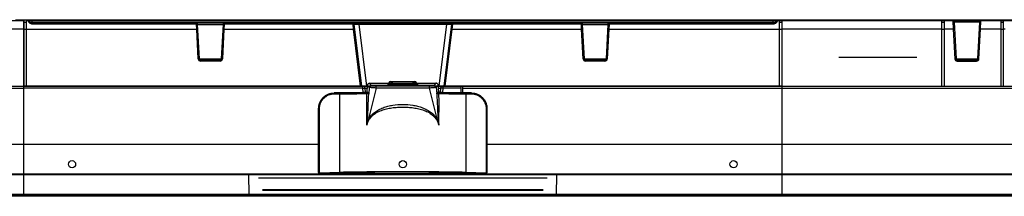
# Model space of a CAD drawing. Header units: millimetres. Extents: x -6054 to 364, y -1866 to 3094.
# Tile 49 of 256: x -4052 to -3643, y -636 to -563. Entities that reach past the tile are written whole.
import ezdxf

# ---------------------------------------------------------------- set-up
doc = ezdxf.new("R2010")
doc.units = ezdxf.units.MM
doc.header["$LTSCALE"] = 65.395
doc.layers.get('0').update_dxf_attribs({"linetype": 'CONTINUOUS'})

msp = doc.modelspace()

# ---------------------------------------------------------------- linework, layer by layer
at = {"linetype": 'Continuous'}
for p, q in [((-4050.67, -563.15), (-4136.32, -563.15)), ((-4054.17, -562.75), (-4050.67, -562.75)), ((-4050.67, -562.75), (-3884.17, -562.75)), ((-4050.67, -563.15), (-4050.67, -590.25)), ((-4050.67, -563.15), (-4050.67, -590.25)), ((-4050.67, -563.65), (-4049.67, -563.65)), ((-4050.67, -563.65), (-4049.67, -563.65)), ((-4049.67, -563.15), (-4049.67, -563.65)), ((-4049.67, -563.15), (-4049.67, -590.25)), ((-3736.67, -563.15), (-4049.67, -563.15)), ((-3736.67, -563.15), (-4049.67, -563.15)), ((-4048.04, -563.65), (-3738.31, -563.65)), ((-4047.17, -564.49), (-4047.17, -563.15)), ((-3739.17, -564.15), (-4047.17, -564.15)), ((-3978.94, -564.49), (-4047.17, -564.49)), ((-3978.94, -564.49), (-3978.95, -564.15)), ((-3978.84, -566.66), (-3978.94, -564.49)), ((-3977.7, -578.98), (-3978.45, -564.63)), ((-3978.45, -564.63), (-3967.9, -564.63)), ((-3967.9, -564.63), (-3968.65, -578.98)), ((-3967.41, -564.49), (-3967.51, -566.66)), ((-3967.4, -564.15), (-3967.41, -564.49)), ((-3913.84, -564.49), (-3967.41, -564.49)), ((-3913.84, -564.49), (-3913.86, -564.15)), ((-3913.61, -566.66), (-3913.84, -564.49)), ((-3910.21, -590.25), (-3913.36, -564.59)), ((-3911.38, -564.15), (-3911.38, -564.59)), ((-3911.38, -564.59), (-3908.23, -590.25)), ((-3911.38, -564.59), (-3874.97, -564.59)), ((-3884.17, -562.65), (-3884.17, -563.15)), ((-3884.17, -562.65), (-3879.17, -562.65)), ((-3881.67, -562.65), (-3881.67, -563.15)), ((-3879.17, -562.65), (-3879.17, -563.15)), ((-3879.17, -562.75), (-3735.67, -562.75)), ((-3874.97, -564.59), (-3878.12, -590.25)), ((-3872.98, -564.59), (-3876.13, -590.25)), ((-3874.97, -564.15), (-3874.97, -564.59)), ((-3872.51, -564.49), (-3872.74, -566.66)), ((-3872.49, -564.15), (-3872.51, -564.49)), ((-3818.94, -564.49), (-3872.51, -564.49)), ((-3818.94, -564.49), (-3818.95, -564.15)), ((-3818.84, -566.66), (-3818.94, -564.49)), ((-3818.45, -564.63), (-3807.9, -564.63)), ((-3817.7, -578.98), (-3818.45, -564.63)), ((-3807.9, -564.63), (-3808.65, -578.98)), ((-3807.41, -564.49), (-3807.51, -566.66)), ((-3807.4, -564.15), (-3807.41, -564.49)), ((-3739.17, -564.49), (-3807.41, -564.49)), ((-3739.17, -564.49), (-3739.17, -563.15)), ((-3736.67, -563.15), (-3736.67, -590.25)), ((-3736.67, -563.15), (-3736.67, -590.25)), ((-3736.67, -563.65), (-3735.67, -563.65)), ((-3736.67, -563.65), (-3735.67, -563.65)), ((-3239.75, -563.15), (-3736.65, -563.15)), ((-3735.67, -562.75), (-3732.17, -562.75)), ((-3735.67, -563.15), (-3735.67, -590.25)), ((-3735.67, -563.15), (-3735.67, -590.25)), ((-3732.17, -562.65), (-3727.17, -562.65)), ((-3732.17, -562.65), (-3732.17, -563.15)), ((-3729.67, -562.65), (-3729.67, -563.15)), ((-3727.17, -562.65), (-3727.17, -563.15)), ((-3727.17, -562.75), (-3649.67, -562.75)), ((-3669.17, -563.15), (-3669.17, -590.25)), ((-3669.17, -563.65), (-3668.17, -563.65)), ((-3668.17, -563.15), (-3668.17, -590.25)), ((-3664.5, -563.15), (-3664.34, -566.66)), ((-3653.34, -563.63), (-3664, -563.63)), ((-3664, -563.63), (-3663.2, -578.98)), ((-3654.15, -578.98), (-3653.34, -563.63)), ((-3653.01, -566.66), (-3652.84, -563.15)), ((-3649.67, -562.65), (-3644.67, -562.65)), ((-3649.67, -562.65), (-3649.67, -563.15)), ((-3647.17, -562.65), (-3647.17, -563.15)), ((-3644.67, -562.65), (-3644.67, -563.15)), ((-3644.67, -562.75), (-3557.17, -562.75)), ((-3644.53, -563.15), (-3644.53, -590.25)), ((-3644.53, -563.65), (-3643.53, -563.65)), ((-3643.53, -563.15), (-3643.53, -590.25)), ((-4050.67, -566.66), (-4117.17, -566.66)), ((-4049.67, -566.73), (-4050.67, -566.73)), ((-4049.67, -566.73), (-4050.67, -566.73)), ((-4049.67, -566.66), (-3978.84, -566.66)), ((-3978.2, -578.94), (-3978.84, -566.66)), ((-3967.51, -566.66), (-3968.15, -578.94)), ((-3967.51, -566.66), (-3913.61, -566.66)), ((-3910.71, -590.25), (-3913.61, -566.66)), ((-3872.74, -566.66), (-3875.64, -590.25)), ((-3872.74, -566.66), (-3818.84, -566.66)), ((-3818.2, -578.94), (-3818.84, -566.66)), ((-3807.51, -566.66), (-3808.15, -578.94)), ((-3807.51, -566.66), (-3736.67, -566.66)), ((-3735.67, -566.73), (-3736.67, -566.73)), ((-3735.67, -566.73), (-3736.67, -566.73)), ((-3669.17, -566.66), (-3735.67, -566.66)), ((-3668.17, -566.73), (-3669.17, -566.73)), ((-3664.34, -566.66), (-3668.17, -566.66)), ((-3664.34, -566.66), (-3663.7, -578.94)), ((-3653.65, -578.94), (-3653.01, -566.66)), ((-3644.53, -566.66), (-3653.01, -566.66)), ((-3643.53, -566.73), (-3644.53, -566.73)), ((-3642.71, -566.66), (-3643.53, -566.66)), ((-3977.7, -578.98), (-3968.65, -578.98)), ((-3977.2, -579.89), (-3977.2, -579.45)), ((-3969.15, -579.45), (-3977.2, -579.45)), ((-3969.15, -579.89), (-3977.2, -579.89)), ((-3969.15, -579.89), (-3969.15, -579.45)), ((-3817.7, -578.98), (-3808.65, -578.98)), ((-3809.15, -579.45), (-3817.2, -579.45)), ((-3817.2, -579.89), (-3817.2, -579.45)), ((-3809.15, -579.89), (-3817.2, -579.89)), ((-3809.15, -579.89), (-3809.15, -579.45)), ((-3679.46, -578.45), (-3711.88, -578.45)), ((-3663.2, -578.98), (-3654.15, -578.98)), ((-3662.7, -579.45), (-3654.65, -579.45)), ((-3662.7, -579.45), (-3662.7, -579.89)), ((-3662.7, -579.89), (-3654.65, -579.89)), ((-3654.65, -579.45), (-3654.65, -579.89)), ((-3906.95, -589.1), (-3906.95, -589.1)), ((-3906.95, -589.1), (-3898.94, -589.1)), ((-3906.95, -589.1), (-3898.94, -589.1)), ((-3906.13, -590.01), (-3906.95, -589.1)), ((-3898.91, -589), (-3898.92, -589.05)), ((-3898.17, -588.4), (-3888.17, -588.4)), ((-3896.76, -589.15), (-3889.58, -589.15)), ((-3887.4, -589.1), (-3879.39, -589.1)), ((-3887.4, -589.1), (-3879.39, -589.1)), ((-3879.39, -589.1), (-3880.22, -590.01)), ((-3879.39, -589.1), (-3879.39, -589.1)), ((-4518.16, -590.25), (-4049.67, -590.25)), ((-4518.16, -591.13), (-4050.67, -591.13)), ((-4050.67, -590.25), (-3907.97, -590.25)), ((-3735.67, -590.25), (-4050.67, -590.25)), ((-3909.84, -591.13), (-4050.67, -591.13)), ((-3907.41, -593.15), (-3921.68, -593.15)), ((-3921.68, -593.15), (-3921.61, -593.22)), ((-3921.61, -593.22), (-3919.44, -593.22)), ((-3919.44, -593.48), (-3919.44, -626.2)), ((-3909.84, -591.13), (-3909.84, -590.25)), ((-3909.68, -592.98), (-3909.84, -591.13)), ((-3908.69, -592.97), (-3908.85, -591.17)), ((-3908.85, -591.17), (-3908.05, -591.17)), ((-3908.71, -592.75), (-3907.98, -592.75)), ((-3908.49, -592.75), (-3908.49, -593.15)), ((-3907.95, -590.02), (-3908.18, -592.61)), ((-3908.17, -592.61), (-3908.18, -592.61)), ((-3907.95, -590.02), (-3908.17, -592.61)), ((-3908.17, -592.61), (-3907.41, -593.15)), ((-3907.95, -590.02), (-3907.95, -590.02)), ((-3907.12, -590.92), (-3907.95, -590.02)), ((-3904.25, -591.1), (-3907.58, -604.49)), ((-3907.33, -593.24), (-3907.41, -593.15)), ((-3907.12, -590.92), (-3907.32, -593.46)), ((-3904.25, -591.1), (-3904.25, -590.1)), ((-3882.1, -590.1), (-3904.25, -590.1)), ((-3882.1, -591.1), (-3904.25, -591.1)), ((-3882.1, -591.1), (-3882.1, -590.1)), ((-3878.76, -604.49), (-3882.1, -591.1)), ((-3878.4, -590.02), (-3879.23, -590.92)), ((-3879.23, -590.92), (-3879.02, -593.46)), ((-3878.93, -593.15), (-3879.01, -593.24)), ((-3878.17, -592.61), (-3878.93, -593.15)), ((-3864.67, -593.15), (-3878.93, -593.15)), ((-3878.4, -590.02), (-3878.4, -590.02)), ((-3878.17, -592.61), (-3878.4, -590.02)), ((-3878.17, -592.61), (-3878.4, -590.02)), ((-3878.37, -592.75), (-3877.64, -592.75)), ((-3878.3, -591.17), (-3877.5, -591.17)), ((-3878.17, -592.61), (-3878.17, -592.61)), ((-3877.86, -592.75), (-3877.86, -593.15)), ((-3877.5, -591.17), (-3877.66, -592.97)), ((-3876.5, -591.13), (-3876.66, -592.98)), ((-3876.5, -590.25), (-3876.5, -591.13)), ((-3868.97, -591.13), (-3876.5, -591.13)), ((-3868.97, -593.15), (-3868.97, -590.25)), ((-3868.17, -593.15), (-3868.17, -590.25)), ((-3866.9, -593.22), (-3864.73, -593.22)), ((-3866.9, -593.48), (-3866.9, -626.2)), ((-3864.73, -593.22), (-3864.67, -593.15)), ((-3736.67, -590.25), (-3302.77, -590.25)), ((-3735.67, -591.13), (-3302.77, -591.13)), ((-3928.17, -626.15), (-3928.17, -599.66)), ((-3928.17, -599.66), (-3928.11, -599.73)), ((-3928.1, -614.55), (-3928.11, -599.73)), ((-3858.24, -599.73), (-3858.25, -614.55)), ((-3858.24, -599.73), (-3858.17, -599.66)), ((-3858.17, -599.66), (-3858.17, -626.15)), ((-4050.67, -614.55), (-4734.98, -614.55)), ((-3928.17, -614.55), (-4050.67, -614.55)), ((-3928.09, -626.06), (-3928.1, -614.55)), ((-3858.25, -614.55), (-3858.26, -626.06)), ((-3051.37, -614.55), (-3735.67, -614.55)), ((-4050.67, -626.98), (-4724.33, -626.98)), ((-4050.67, -627.15), (-4724.33, -627.15)), ((-4050.67, -627.15), (-4724.01, -627.15)), ((-3957.26, -627.15), (-4050.67, -627.15)), ((-3957.26, -627.15), (-3957.13, -635.42)), ((-3833.17, -628.55), (-3953.17, -628.55)), ((-3927.69, -626.65), (-3858.66, -626.65)), ((-3829.22, -635.42), (-3829.09, -627.15)), ((-3062.01, -626.98), (-3735.67, -626.98)), ((-3062.34, -627.15), (-3735.67, -627.15)), ((-3062.01, -627.15), (-3735.67, -627.15)), ((-3834.87, -633.45), (-3951.47, -633.45)), ((-3834.87, -633.67), (-3951.47, -633.67)), ((-4050.67, -635.55), (-4730.42, -635.55)), ((-4050.67, -636.15), (-4729.94, -636.15)), ((-4050.67, -635.42), (-4725.58, -635.42)), ((-4050.67, -635.42), (-4725.58, -635.42)), ((-4050.67, -635.55), (-4725.58, -635.55)), ((-3957.13, -635.42), (-4050.67, -635.42)), ((-3957.13, -635.55), (-4050.67, -635.55)), ((-3957.13, -635.55), (-3957.13, -635.42)), ((-3060.77, -635.42), (-3735.67, -635.42)), ((-3060.77, -635.42), (-3735.67, -635.42)), ((-3055.92, -635.55), (-3735.67, -635.55)), ((-3055.92, -635.55), (-3735.67, -635.55)), ((-3056.4, -636.15), (-3735.67, -636.15))]:
    msp.add_line(p, q, dxfattribs=at)
for p, q in [((-4050.67, -563.15), (-4050.67, -562.75)), ((-4050.67, -563.15), (-4050.67, -562.75)), ((-3735.67, -590.25), (-3735.67, -636.15)), ((-3735.67, -590.25), (-3735.67, -590.25)), ((-3735.67, -590.25), (-3735.67, -636.15))]:
    msp.add_line(p, q)
at = {"color": 7, "linetype": 'Continuous'}
for p, q in [((-3735.67, -563.15), (-3736.67, -563.15)), ((-3878.38, -590.25), (-3735.67, -590.25)), ((-3868.17, -591.13), (-3735.67, -591.13)), ((-3735.67, -614.55), (-3858.17, -614.55)), ((-3735.67, -626.98), (-4050.67, -626.98)), ((-3735.67, -627.15), (-4050.67, -627.15)), ((-3735.67, -627.15), (-3829.09, -627.15)), ((-3735.67, -635.42), (-4050.67, -635.42)), ((-3735.67, -635.55), (-4050.67, -635.55)), ((-3735.67, -636.15), (-4050.67, -636.15)), ((-3735.67, -635.55), (-3957.13, -635.55)), ((-3735.67, -635.42), (-3829.22, -635.42))]:
    msp.add_line(p, q, dxfattribs=at)
for points in [[(-4050.67, -636.15), (-4050.67, -562.75)], [(-4050.67, -636.15), (-4050.67, -562.75)], [(-3735.67, -562.75), (-3735.67, -636.15)], [(-3735.67, -562.75), (-3735.67, -636.15)]]:
    msp.add_lwpolyline(points)
at = {"linetype": 'Continuous'}
for points in [[(-3898.92, -589.05), (-3898.95, -589.11), (-3898.98, -589.17), (-3899.01, -589.21), (-3899.05, -589.25), (-3899.08, -589.28), (-3899.11, -589.3), (-3899.13, -589.31), (-3899.15, -589.32), (-3899.16, -589.32), (-3899.16, -589.32)], [(-3887.4, -589.12), (-3887.42, -589.06), (-3887.44, -589)], [(-3887.19, -589.32), (-3887.18, -589.32), (-3887.18, -589.32), (-3887.18, -589.32), (-3887.19, -589.32), (-3887.21, -589.31), (-3887.23, -589.3), (-3887.26, -589.28), (-3887.29, -589.26), (-3887.33, -589.22), (-3887.36, -589.18), (-3887.4, -589.12)]]:
    msp.add_lwpolyline(points, dxfattribs=at)
for centre in [(-4030.67, -622.8), (-3893.17, -622.8), (-3755.67, -622.8)]:
    msp.add_circle(centre, 1.5, dxfattribs=at)
for centre, radius, start, end in [((-4048.91, -564.15), 1, 30, 90), ((-4047.17, -563.15), 1, 210, 270), ((-3978.95, -564.65), 0.5, 3, 90), ((-3967.4, -564.65), 0.5, 90, 177), ((-3913.86, -564.65), 0.5, 7, 90), ((-3872.49, -564.65), 0.5, 90, 173), ((-3818.95, -564.65), 0.5, 3, 90), ((-3807.4, -564.65), 0.5, 90, 177), ((-3739.17, -563.15), 1, 270, 330), ((-3737.44, -564.15), 1, 90, 150), ((-3664.5, -563.65), 0.5, 3, 90), ((-3652.84, -563.65), 0.5, 90, 177), ((-3977.2, -578.89), 1, 183, 270), ((-3977.2, -578.95), 0.5, 183, 270), ((-3969.15, -578.89), 1, 270, 357), ((-3969.15, -578.95), 0.5, 270, 357), ((-3817.2, -578.89), 1, 183, 270), ((-3817.2, -578.95), 0.5, 183, 270), ((-3809.15, -578.89), 1, 270, 357), ((-3809.15, -578.95), 0.5, 270, 357), ((-3662.7, -578.89), 1, 183, 270), ((-3662.7, -578.95), 0.5, 183, 270), ((-3654.65, -578.89), 1, 270, 357), ((-3654.65, -578.95), 0.5, 270, 357), ((-3906.95, -590.1), 1, 89.9994, 174.9933), ((-3898.66, -592.06), 2.79, 99.6735, 100.4418), ((-3898.17, -589.15), 0.75, 90, 168.1916), ((-3888.17, -589.15), 0.75, 11.8084, 90), ((-3887.67, -591.97), 2.7, 79.0745, 80.3564), ((-3879.39, -590.1), 1, 5.0067, 90.0006), ((-3909.84, -591.25), 1, 5, 90), ((-3908.49, -592.95), 0.2, 185, 255.8335), ((-3905.68, -593.47), 1.64, 179.5315, 182.5632), ((-3880.67, -593.47), 1.64, 357.437, 0.4681), ((-3877.86, -592.95), 0.2, 284.1666, 355), ((-3876.5, -591.25), 1, 90, 175), ((-3930.28, -602.48), 22.49, 349.6746, 355.0413), ((-3908.24, -599.27), 5.17, 271.9766, 274.0957), ((-3856.06, -602.48), 22.5, 184.9594, 190.3248), ((-3878.1, -599.27), 5.17, 265.9043, 268.0235), ((-3901.86, -648.98), 34.83, 138.8545, 139.0616), ((-3953.71, 810.31), 1436.92, 271.03877, 271.36652), ((-3834.74, 709.9), 1336.49, 268.62116, 268.97355), ((-3884.49, -648.98), 34.83, 40.9384, 41.1455), ((-3901.17, -649.7), 35.13, 138.7708, 138.9999), ((-3943.07, 481.28), 1107.94, 270.80052, 271.22745), ((-3842.69, 514.27), 1140.93, 268.77872, 269.1933), ((-3885.18, -649.7), 35.13, 41.0001, 41.2292)]:
    msp.add_arc(centre, radius, start, end, dxfattribs=at)
for points, knots in [([(-4047.17, -564.49), (-4047.34, -564.49), (-4047.67, -564.43), (-4048.09, -564.21), (-4048.39, -563.95), (-4048.61, -563.69), (-4048.73, -563.5), (-4048.8, -563.37), (-4048.84, -563.29), (-4048.87, -563.23), (-4048.89, -563.19), (-4048.9, -563.17), (-4048.9, -563.15), (-4048.91, -563.15)], [0, 0, 0, 0, 0.22079, 0.423899, 0.599471, 0.743853, 0.856081, 0.900112, 0.936102, 0.96407, 0.984035, 0.996009, 1, 1, 1, 1]), ([(-3978.94, -564.49), (-3978.88, -564.48), (-3978.76, -564.5), (-3978.6, -564.56), (-3978.48, -564.66), (-3978.44, -564.75), (-3978.44, -564.79)], [0, 0, 0, 0, 0.294177, 0.563902, 0.796729, 1, 1, 1, 1]), ([(-3967.41, -564.49), (-3967.47, -564.48), (-3967.59, -564.5), (-3967.75, -564.56), (-3967.87, -564.66), (-3967.9, -564.75), (-3967.9, -564.79)], [0, 0, 0, 0, 0.294177, 0.563902, 0.796729, 1, 1, 1, 1]), ([(-3913.84, -564.49), (-3913.78, -564.48), (-3913.66, -564.49), (-3913.51, -564.54), (-3913.39, -564.63), (-3913.35, -564.72), (-3913.34, -564.76)], [0, 0, 0, 0, 0.294693, 0.563684, 0.796124, 1, 1, 1, 1]), ([(-3913.36, -564.59), (-3913.37, -564.59), (-3913.35, -564.58), (-3913.32, -564.58), (-3913.28, -564.58), (-3913.21, -564.57), (-3913.13, -564.57), (-3913.03, -564.57), (-3912.91, -564.57), (-3912.73, -564.57), (-3912.47, -564.57), (-3912.13, -564.57), (-3911.76, -564.58), (-3911.51, -564.59), (-3911.38, -564.59)], [0, 0, 0, 0, 0.005192, 0.019296, 0.042704, 0.075319, 0.116896, 0.167074, 0.225392, 0.29129, 0.443147, 0.616577, 0.804647, 1, 1, 1, 1]), ([(-3874.97, -564.59), (-3874.84, -564.59), (-3874.58, -564.58), (-3874.21, -564.57), (-3873.87, -564.57), (-3873.62, -564.57), (-3873.43, -564.57), (-3873.32, -564.57), (-3873.22, -564.57), (-3873.13, -564.57), (-3873.07, -564.58), (-3873.02, -564.58), (-3873, -564.58), (-3872.98, -564.59), (-3872.98, -564.59)], [0, 0, 0, 0, 0.19535, 0.38342, 0.55685, 0.708707, 0.774605, 0.832924, 0.883103, 0.924679, 0.957295, 0.980704, 0.994808, 1, 1, 1, 1]), ([(-3872.51, -564.49), (-3872.57, -564.48), (-3872.68, -564.49), (-3872.84, -564.54), (-3872.96, -564.63), (-3873, -564.72), (-3873, -564.76)], [0, 0, 0, 0, 0.294693, 0.563684, 0.796124, 1, 1, 1, 1]), ([(-3818.94, -564.49), (-3818.88, -564.48), (-3818.76, -564.5), (-3818.6, -564.56), (-3818.48, -564.66), (-3818.44, -564.75), (-3818.44, -564.79)], [0, 0, 0, 0, 0.294177, 0.563902, 0.796729, 1, 1, 1, 1]), ([(-3807.41, -564.49), (-3807.47, -564.48), (-3807.59, -564.5), (-3807.75, -564.56), (-3807.87, -564.66), (-3807.9, -564.75), (-3807.9, -564.79)], [0, 0, 0, 0, 0.294177, 0.563902, 0.796729, 1, 1, 1, 1]), ([(-3737.44, -563.15), (-3737.44, -563.15), (-3737.44, -563.16), (-3737.45, -563.17), (-3737.46, -563.2), (-3737.48, -563.23), (-3737.51, -563.29), (-3737.54, -563.37), (-3737.62, -563.5), (-3737.74, -563.69), (-3737.95, -563.95), (-3738.26, -564.21), (-3738.67, -564.43), (-3739, -564.49), (-3739.17, -564.49)], [0, 0, 0, 0, 0.003991, 0.00898, 0.015965, 0.03593, 0.063899, 0.099889, 0.143921, 0.256149, 0.400529, 0.576097, 0.779204, 1, 1, 1, 1]), ([(-3978.84, -566.66), (-3978.78, -566.66), (-3978.66, -566.66), (-3978.52, -566.66), (-3978.43, -566.67), (-3978.39, -566.68), (-3978.36, -566.68), (-3978.34, -566.69), (-3978.34, -566.7)], [0, 0, 0, 0, 0.375477, 0.694266, 0.817311, 0.910049, 0.970054, 1, 1, 1, 1]), ([(-3967.51, -566.66), (-3967.57, -566.66), (-3967.69, -566.66), (-3967.82, -566.66), (-3967.91, -566.67), (-3967.96, -566.68), (-3967.99, -566.68), (-3968, -566.69), (-3968, -566.7)], [0, 0, 0, 0, 0.375477, 0.694266, 0.817311, 0.910049, 0.970054, 1, 1, 1, 1]), ([(-3913.61, -566.66), (-3913.54, -566.66), (-3913.43, -566.65), (-3913.29, -566.64), (-3913.2, -566.64), (-3913.15, -566.65), (-3913.13, -566.65), (-3913.11, -566.66), (-3913.11, -566.66)], [0, 0, 0, 0, 0.376117, 0.694803, 0.817683, 0.910254, 0.970131, 1, 1, 1, 1]), ([(-3872.74, -566.66), (-3872.8, -566.66), (-3872.92, -566.65), (-3873.06, -566.64), (-3873.14, -566.64), (-3873.19, -566.65), (-3873.22, -566.65), (-3873.24, -566.66), (-3873.24, -566.66)], [0, 0, 0, 0, 0.376117, 0.694803, 0.817683, 0.910254, 0.970131, 1, 1, 1, 1]), ([(-3818.84, -566.66), (-3818.78, -566.66), (-3818.66, -566.66), (-3818.52, -566.66), (-3818.43, -566.67), (-3818.39, -566.68), (-3818.36, -566.68), (-3818.34, -566.69), (-3818.34, -566.7)], [0, 0, 0, 0, 0.375477, 0.694266, 0.817311, 0.910049, 0.970054, 1, 1, 1, 1]), ([(-3807.51, -566.66), (-3807.57, -566.66), (-3807.69, -566.66), (-3807.82, -566.66), (-3807.91, -566.67), (-3807.96, -566.68), (-3807.99, -566.68), (-3808, -566.69), (-3808, -566.7)], [0, 0, 0, 0, 0.375477, 0.694266, 0.817311, 0.910049, 0.970054, 1, 1, 1, 1]), ([(-3663.84, -566.7), (-3663.84, -566.69), (-3663.86, -566.68), (-3663.89, -566.68), (-3663.93, -566.67), (-3664.02, -566.66), (-3664.16, -566.66), (-3664.28, -566.66), (-3664.34, -566.66)], [0, 0, 0, 0, 0.029946, 0.089951, 0.182688, 0.305735, 0.624524, 1, 1, 1, 1]), ([(-3653.5, -566.7), (-3653.5, -566.69), (-3653.49, -566.68), (-3653.46, -566.68), (-3653.41, -566.67), (-3653.32, -566.66), (-3653.19, -566.66), (-3653.07, -566.66), (-3653.01, -566.66)], [0, 0, 0, 0, 0.029946, 0.089951, 0.182688, 0.305735, 0.624524, 1, 1, 1, 1]), ([(-3978.2, -578.94), (-3978.13, -578.94), (-3978.02, -578.94), (-3977.88, -578.94), (-3977.79, -578.95), (-3977.74, -578.96), (-3977.71, -578.96), (-3977.7, -578.97), (-3977.7, -578.98)], [0, 0, 0, 0, 0.375477, 0.694266, 0.817311, 0.910049, 0.970054, 1, 1, 1, 1]), ([(-3968.15, -578.94), (-3968.21, -578.94), (-3968.33, -578.94), (-3968.47, -578.94), (-3968.56, -578.95), (-3968.6, -578.96), (-3968.63, -578.96), (-3968.65, -578.97), (-3968.65, -578.98)], [0, 0, 0, 0, 0.375477, 0.694266, 0.817311, 0.910049, 0.970054, 1, 1, 1, 1]), ([(-3818.2, -578.94), (-3818.13, -578.94), (-3818.02, -578.94), (-3817.88, -578.94), (-3817.79, -578.95), (-3817.74, -578.96), (-3817.71, -578.96), (-3817.7, -578.97), (-3817.7, -578.98)], [0, 0, 0, 0, 0.375477, 0.694266, 0.817311, 0.910049, 0.970054, 1, 1, 1, 1]), ([(-3808.15, -578.94), (-3808.21, -578.94), (-3808.33, -578.94), (-3808.47, -578.94), (-3808.56, -578.95), (-3808.6, -578.96), (-3808.63, -578.96), (-3808.65, -578.97), (-3808.65, -578.98)], [0, 0, 0, 0, 0.375477, 0.694266, 0.817311, 0.910049, 0.970054, 1, 1, 1, 1]), ([(-3663.2, -578.98), (-3663.2, -578.97), (-3663.21, -578.96), (-3663.24, -578.96), (-3663.29, -578.95), (-3663.38, -578.94), (-3663.52, -578.94), (-3663.63, -578.94), (-3663.7, -578.94)], [0, 0, 0, 0, 0.029946, 0.089951, 0.182688, 0.305735, 0.624524, 1, 1, 1, 1]), ([(-3654.15, -578.98), (-3654.15, -578.97), (-3654.13, -578.96), (-3654.1, -578.96), (-3654.06, -578.95), (-3653.97, -578.94), (-3653.83, -578.94), (-3653.71, -578.94), (-3653.65, -578.94)], [0, 0, 0, 0, 0.029946, 0.089951, 0.182688, 0.305735, 0.624524, 1, 1, 1, 1]), ([(-3907.95, -590.02), (-3907.94, -589.89), (-3907.87, -589.65), (-3907.64, -589.35), (-3907.32, -589.15), (-3907.07, -589.1), (-3906.95, -589.1)], [0, 0, 0, 0, 0.249922, 0.499995, 0.750067, 1, 1, 1, 1]), ([(-3899.4, -589.4), (-3899.39, -589.39), (-3899.37, -589.37), (-3899.33, -589.35), (-3899.25, -589.33), (-3899.2, -589.32), (-3899.16, -589.31)], [0, 0, 0, 0, 0.110369, 0.307082, 0.602863, 1, 1, 1, 1]), ([(-3896.76, -589.15), (-3896.92, -589.15), (-3897.23, -589.14), (-3897.65, -589.12), (-3898.02, -589.11), (-3898.33, -589.09), (-3898.57, -589.07), (-3898.75, -589.05), (-3898.85, -589.03), (-3898.9, -589.02), (-3898.91, -589), (-3898.91, -589)], [0, 0, 0, 0, 0.222214, 0.420687, 0.592906, 0.736672, 0.850166, 0.931995, 0.981348, 0.994008, 1, 1, 1, 1]), ([(-3896.76, -589.15), (-3896.77, -589.22), (-3896.78, -589.34), (-3896.85, -589.5), (-3896.95, -589.61), (-3897.04, -589.65), (-3897.08, -589.65)], [0, 0, 0, 0, 0.296934, 0.570386, 0.803773, 1, 1, 1, 1]), ([(-3889.58, -589.15), (-3890.14, -589.18), (-3891.34, -589.21), (-3893.17, -589.23), (-3895.01, -589.21), (-3896.2, -589.18), (-3896.76, -589.15)], [0, 0, 0, 0, 0.235084, 0.499998, 0.764913, 1, 1, 1, 1]), ([(-3887.44, -589), (-3887.44, -589), (-3887.45, -589.02), (-3887.49, -589.03), (-3887.6, -589.05), (-3887.77, -589.07), (-3888.02, -589.09), (-3888.32, -589.11), (-3888.69, -589.12), (-3889.12, -589.14), (-3889.42, -589.15), (-3889.58, -589.15)], [0, 0, 0, 0, 0.005991, 0.018648, 0.067994, 0.149819, 0.263308, 0.40707, 0.579286, 0.777764, 1, 1, 1, 1]), ([(-3889.58, -589.15), (-3889.58, -589.22), (-3889.56, -589.34), (-3889.5, -589.5), (-3889.4, -589.61), (-3889.31, -589.65), (-3889.27, -589.65)], [0, 0, 0, 0, 0.296934, 0.570386, 0.803773, 1, 1, 1, 1]), ([(-3887.16, -589.32), (-3887.13, -589.32), (-3887.08, -589.33), (-3887.01, -589.35), (-3886.97, -589.37), (-3886.95, -589.39), (-3886.95, -589.4)], [0, 0, 0, 0, 0.39484, 0.689636, 0.886926, 1, 1, 1, 1]), ([(-3878.4, -590.02), (-3878.41, -589.89), (-3878.48, -589.65), (-3878.7, -589.35), (-3879.02, -589.15), (-3879.27, -589.1), (-3879.39, -589.1)], [0, 0, 0, 0, 0.249926, 0.499997, 0.750068, 1, 1, 1, 1]), ([(-3928.17, -599.66), (-3928.17, -599.24), (-3928.09, -598.38), (-3927.72, -597.16), (-3927.11, -596.02), (-3926.3, -595.03), (-3925.31, -594.22), (-3924.18, -593.61), (-3922.95, -593.24), (-3922.1, -593.15), (-3921.68, -593.15)], [0, 0, 0, 0, 0.124863, 0.249825, 0.374843, 0.499878, 0.62491, 0.749937, 0.874964, 1, 1, 1, 1]), ([(-3928.11, -599.73), (-3928.11, -599.3), (-3928.02, -598.45), (-3927.65, -597.22), (-3927.05, -596.09), (-3926.24, -595.1), (-3925.25, -594.28), (-3924.12, -593.68), (-3922.89, -593.3), (-3922.04, -593.22), (-3921.61, -593.22)], [0, 0, 0, 0, 0.124906, 0.249872, 0.374886, 0.499911, 0.62493, 0.749943, 0.874961, 1, 1, 1, 1]), ([(-3921.61, -593.22), (-3921.61, -593.23), (-3921.61, -593.25), (-3921.61, -593.35), (-3921.61, -593.43), (-3921.61, -593.49)], [0, 0, 0, 0, 0.089549, 0.306603, 1, 1, 1, 1]), ([(-3919.44, -593.22), (-3919.44, -593.23), (-3919.44, -593.25), (-3919.44, -593.31), (-3919.44, -593.39), (-3919.44, -593.45), (-3919.44, -593.48)], [0, 0, 0, 0, 0.089193, 0.305123, 0.621549, 1, 1, 1, 1]), ([(-3909.84, -591.13), (-3909.72, -591.12), (-3909.48, -591.1), (-3909.21, -591.1), (-3909.03, -591.11), (-3908.94, -591.12), (-3908.88, -591.14), (-3908.85, -591.16), (-3908.85, -591.17)], [0, 0, 0, 0, 0.37579, 0.694522, 0.817483, 0.910138, 0.970083, 1, 1, 1, 1]), ([(-3909.68, -592.98), (-3909.59, -592.99), (-3909.42, -593.02), (-3909.17, -593.07), (-3908.93, -593.11), (-3908.78, -593.14), (-3908.7, -593.15)], [0, 0, 0, 0, 0.270647, 0.530218, 0.77204, 1, 1, 1, 1]), ([(-3908.84, -592.98), (-3908.96, -592.98), (-3909.24, -592.98), (-3909.52, -592.98), (-3909.68, -592.98)], [0, 0, 0, 0, 0.428335, 1, 1, 1, 1]), ([(-3908.69, -592.97), (-3908.69, -592.97), (-3908.69, -592.97), (-3908.7, -592.97), (-3908.71, -592.97), (-3908.74, -592.98), (-3908.78, -592.98), (-3908.82, -592.98), (-3908.84, -592.98)], [0, 0, 0, 0, 0.018404, 0.066317, 0.145454, 0.255835, 0.568754, 1, 1, 1, 1]), ([(-3908.06, -604.44), (-3908.07, -603.97), (-3908.08, -603.03), (-3908.09, -601.62), (-3908.1, -600.22), (-3908.11, -598.38), (-3908.11, -596.11), (-3908.07, -594.3), (-3908.04, -593.41)], [0, 0, 0, 0, 0.128224, 0.255817, 0.382623, 0.508508, 0.756976, 1, 1, 1, 1]), ([(-3908.04, -593.22), (-3907.97, -593.22), (-3907.74, -593.22), (-3907.5, -593.23), (-3907.33, -593.24)], [0, 0, 0, 0, 0.27866, 1, 1, 1, 1]), ([(-3908.04, -593.22), (-3908.04, -593.23), (-3908.04, -593.25), (-3908.04, -593.28), (-3908.04, -593.34), (-3908.04, -593.39), (-3908.04, -593.41)], [0, 0, 0, 0, 0.087526, 0.295655, 0.608487, 1, 1, 1, 1]), ([(-3908.04, -593.41), (-3907.94, -593.41), (-3907.77, -593.41), (-3907.55, -593.44), (-3907.41, -593.48), (-3907.34, -593.51), (-3907.32, -593.54), (-3907.32, -593.55)], [0, 0, 0, 0, 0.375308, 0.681446, 0.887228, 0.953465, 1, 1, 1, 1]), ([(-3907.33, -593.24), (-3907.33, -593.24), (-3907.33, -593.25), (-3907.33, -593.27), (-3907.32, -593.29), (-3907.32, -593.33), (-3907.32, -593.38), (-3907.32, -593.43), (-3907.32, -593.46)], [0, 0, 0, 0, 0.040642, 0.113202, 0.213477, 0.336993, 0.638925, 1, 1, 1, 1]), ([(-3907.12, -590.92), (-3907.11, -590.8), (-3907.04, -590.56), (-3906.81, -590.26), (-3906.5, -590.06), (-3906.25, -590.01), (-3906.13, -590.01)], [0, 0, 0, 0, 0.249939, 0.499998, 0.750059, 1, 1, 1, 1]), ([(-3904.25, -591.1), (-3904.43, -591.09), (-3904.78, -591.06), (-3905.3, -591.02), (-3905.78, -590.98), (-3906.2, -590.95), (-3906.52, -590.93), (-3906.73, -590.92), (-3906.85, -590.92), (-3906.95, -590.92), (-3907.03, -590.92), (-3907.08, -590.92), (-3907.11, -590.92), (-3907.12, -590.92)], [0, 0, 0, 0, 0.188713, 0.370833, 0.539845, 0.689503, 0.81425, 0.865811, 0.90953, 0.945033, 0.972046, 0.99038, 1, 1, 1, 1]), ([(-3904.25, -590.1), (-3904.37, -590.1), (-3904.6, -590.1), (-3904.94, -590.1), (-3905.25, -590.09), (-3905.53, -590.08), (-3905.76, -590.06), (-3905.92, -590.05), (-3906.02, -590.04), (-3906.07, -590.03), (-3906.1, -590.02), (-3906.12, -590.01), (-3906.13, -590.01)], [0, 0, 0, 0, 0.188534, 0.370727, 0.540037, 0.689973, 0.814697, 0.909554, 0.944768, 0.97154, 0.989833, 1, 1, 1, 1]), ([(-3897.08, -589.65), (-3897.25, -589.64), (-3897.58, -589.63), (-3898.04, -589.6), (-3898.44, -589.57), (-3898.78, -589.54), (-3899.01, -589.51), (-3899.16, -589.49), (-3899.25, -589.47), (-3899.31, -589.45), (-3899.36, -589.44), (-3899.4, -589.41), (-3899.4, -589.4)], [0, 0, 0, 0, 0.221616, 0.419543, 0.591268, 0.734605, 0.847767, 0.89261, 0.929478, 0.95834, 0.979294, 1, 1, 1, 1]), ([(-3889.27, -589.65), (-3889.88, -589.68), (-3891.18, -589.71), (-3893.17, -589.73), (-3895.16, -589.71), (-3896.47, -589.68), (-3897.08, -589.65)], [0, 0, 0, 0, 0.235081, 0.499998, 0.764915, 1, 1, 1, 1]), ([(-3886.95, -589.4), (-3886.95, -589.41), (-3886.98, -589.44), (-3887.03, -589.45), (-3887.1, -589.47), (-3887.18, -589.49), (-3887.33, -589.51), (-3887.57, -589.54), (-3887.9, -589.57), (-3888.3, -589.6), (-3888.77, -589.63), (-3889.1, -589.64), (-3889.27, -589.65)], [0, 0, 0, 0, 0.020702, 0.041652, 0.070511, 0.107376, 0.152217, 0.265374, 0.408707, 0.58043, 0.778362, 1, 1, 1, 1]), ([(-3880.22, -590.01), (-3880.23, -590.01), (-3880.24, -590.02), (-3880.28, -590.03), (-3880.33, -590.04), (-3880.42, -590.05), (-3880.58, -590.06), (-3880.81, -590.08), (-3881.09, -590.09), (-3881.41, -590.1), (-3881.75, -590.1), (-3881.98, -590.1), (-3882.1, -590.1)], [0, 0, 0, 0, 0.010165, 0.028455, 0.055219, 0.090427, 0.185271, 0.309986, 0.459915, 0.629229, 0.811448, 1, 1, 1, 1]), ([(-3879.23, -590.92), (-3879.23, -590.92), (-3879.26, -590.92), (-3879.31, -590.92), (-3879.39, -590.92), (-3879.49, -590.92), (-3879.62, -590.92), (-3879.83, -590.93), (-3880.14, -590.95), (-3880.57, -590.98), (-3881.05, -591.02), (-3881.56, -591.06), (-3881.92, -591.09), (-3882.1, -591.1)], [0, 0, 0, 0, 0.009618, 0.027949, 0.054954, 0.09045, 0.134161, 0.185717, 0.310456, 0.460108, 0.629123, 0.811267, 1, 1, 1, 1]), ([(-3879.23, -590.92), (-3879.24, -590.8), (-3879.31, -590.56), (-3879.53, -590.26), (-3879.85, -590.06), (-3880.1, -590.01), (-3880.22, -590.01)], [0, 0, 0, 0, 0.249939, 0.499998, 0.750059, 1, 1, 1, 1]), ([(-3879.03, -593.55), (-3879.02, -593.54), (-3879, -593.51), (-3878.93, -593.48), (-3878.79, -593.44), (-3878.57, -593.41), (-3878.4, -593.41), (-3878.31, -593.41)], [0, 0, 0, 0, 0.046534, 0.112764, 0.318507, 0.624607, 1, 1, 1, 1]), ([(-3879.02, -593.46), (-3879.02, -593.43), (-3879.02, -593.38), (-3879.02, -593.33), (-3879.02, -593.29), (-3879.02, -593.27), (-3879.02, -593.25), (-3879.02, -593.24), (-3879.01, -593.24)], [0, 0, 0, 0, 0.361082, 0.663004, 0.786523, 0.886801, 0.959362, 1, 1, 1, 1]), ([(-3879.01, -593.24), (-3878.96, -593.24), (-3878.73, -593.23), (-3878.5, -593.22), (-3878.31, -593.22)], [0, 0, 0, 0, 0.211726, 1, 1, 1, 1]), ([(-3878.31, -593.22), (-3878.31, -593.23), (-3878.31, -593.25), (-3878.31, -593.28), (-3878.31, -593.34), (-3878.31, -593.39), (-3878.31, -593.41)], [0, 0, 0, 0, 0.087526, 0.295655, 0.608487, 1, 1, 1, 1]), ([(-3878.31, -593.41), (-3878.27, -594.3), (-3878.23, -596.11), (-3878.24, -598.38), (-3878.25, -600.22), (-3878.26, -601.62), (-3878.27, -603.03), (-3878.27, -603.97), (-3878.28, -604.44)], [0, 0, 0, 0, 0.243024, 0.491492, 0.617377, 0.744183, 0.871776, 1, 1, 1, 1]), ([(-3877.51, -592.98), (-3877.53, -592.98), (-3877.57, -592.98), (-3877.61, -592.98), (-3877.63, -592.97), (-3877.65, -592.97), (-3877.65, -592.97), (-3877.66, -592.97), (-3877.66, -592.97)], [0, 0, 0, 0, 0.431234, 0.744147, 0.854526, 0.933664, 0.981578, 1, 1, 1, 1]), ([(-3877.64, -593.15), (-3877.57, -593.14), (-3877.42, -593.11), (-3877.18, -593.07), (-3876.93, -593.02), (-3876.75, -592.99), (-3876.66, -592.98)], [0, 0, 0, 0, 0.227964, 0.469792, 0.729353, 1, 1, 1, 1]), ([(-3876.66, -592.98), (-3876.82, -592.98), (-3877.11, -592.98), (-3877.39, -592.98), (-3877.51, -592.98)], [0, 0, 0, 0, 0.571652, 1, 1, 1, 1]), ([(-3876.5, -591.13), (-3876.63, -591.12), (-3876.86, -591.1), (-3877.14, -591.1), (-3877.32, -591.11), (-3877.41, -591.12), (-3877.47, -591.14), (-3877.5, -591.16), (-3877.5, -591.17)], [0, 0, 0, 0, 0.37579, 0.694522, 0.817483, 0.910138, 0.970083, 1, 1, 1, 1]), ([(-3866.9, -593.22), (-3866.9, -593.23), (-3866.9, -593.25), (-3866.9, -593.31), (-3866.9, -593.39), (-3866.9, -593.45), (-3866.9, -593.48)], [0, 0, 0, 0, 0.089193, 0.305123, 0.621549, 1, 1, 1, 1]), ([(-3864.73, -593.22), (-3864.73, -593.23), (-3864.73, -593.25), (-3864.73, -593.35), (-3864.73, -593.43), (-3864.73, -593.49)], [0, 0, 0, 0, 0.089549, 0.306603, 1, 1, 1, 1]), ([(-3864.73, -593.22), (-3864.31, -593.22), (-3863.46, -593.3), (-3862.23, -593.68), (-3861.1, -594.28), (-3860.11, -595.1), (-3859.3, -596.09), (-3858.69, -597.22), (-3858.32, -598.45), (-3858.24, -599.3), (-3858.24, -599.73)], [0, 0, 0, 0, 0.12503, 0.250039, 0.375052, 0.500071, 0.625096, 0.75011, 0.875084, 1, 1, 1, 1]), ([(-3864.67, -593.15), (-3864.24, -593.15), (-3863.39, -593.24), (-3862.16, -593.61), (-3861.03, -594.22), (-3860.04, -595.03), (-3859.23, -596.02), (-3858.63, -597.16), (-3858.26, -598.38), (-3858.17, -599.24), (-3858.17, -599.66)], [0, 0, 0, 0, 0.125036, 0.250063, 0.37509, 0.500122, 0.625157, 0.750175, 0.875137, 1, 1, 1, 1]), ([(-3927.82, -599.74), (-3927.81, -599.33), (-3927.73, -598.52), (-3927.38, -597.35), (-3926.81, -596.26), (-3926.03, -595.31), (-3925.09, -594.52), (-3924.01, -593.94), (-3922.83, -593.58), (-3922.02, -593.49), (-3921.61, -593.49)], [0, 0, 0, 0, 0.124907, 0.249874, 0.374889, 0.499914, 0.624933, 0.749945, 0.874962, 1, 1, 1, 1]), ([(-3907.87, -604.43), (-3907.83, -603.97), (-3907.76, -603.05), (-3907.65, -601.21), (-3907.52, -598.04), (-3907.43, -595.34), (-3907.32, -593.55)], [0, 0, 0, 0, 0.127282, 0.254181, 0.506285, 1, 1, 1, 1]), ([(-3879.03, -593.55), (-3878.92, -595.34), (-3878.82, -598.04), (-3878.69, -601.21), (-3878.58, -603.05), (-3878.51, -603.97), (-3878.47, -604.43)], [0, 0, 0, 0, 0.493715, 0.745819, 0.872717, 1, 1, 1, 1]), ([(-3864.73, -593.49), (-3864.33, -593.49), (-3863.51, -593.58), (-3862.34, -593.94), (-3861.26, -594.52), (-3860.32, -595.31), (-3859.54, -596.26), (-3858.97, -597.35), (-3858.61, -598.52), (-3858.53, -599.33), (-3858.53, -599.74)], [0, 0, 0, 0, 0.125029, 0.250038, 0.37505, 0.500068, 0.625093, 0.750108, 0.875083, 1, 1, 1, 1]), ([(-3928.11, -599.73), (-3928.1, -599.73), (-3928.09, -599.73), (-3928.08, -599.73), (-3928.05, -599.73), (-3928, -599.74), (-3927.92, -599.74), (-3927.85, -599.74), (-3927.82, -599.74)], [0, 0, 0, 0, 0.029373, 0.092262, 0.187321, 0.311186, 0.628152, 1, 1, 1, 1]), ([(-3927.83, -614.55), (-3927.83, -613.34), (-3927.82, -608.4), (-3927.82, -603.46), (-3927.82, -599.74)], [0, 0, 0, 0, 0.246433, 1, 1, 1, 1]), ([(-3908.15, -606.52), (-3907.95, -605.8), (-3907.5, -604.74), (-3906.65, -603.5), (-3905.64, -602.39), (-3904.12, -601.27), (-3902.06, -600.33), (-3899.89, -599.7), (-3897.67, -599.3), (-3895.43, -599.09), (-3893.17, -599.02), (-3890.92, -599.09), (-3888.68, -599.3), (-3886.46, -599.7), (-3884.29, -600.33), (-3882.23, -601.27), (-3880.71, -602.39), (-3879.69, -603.5), (-3878.84, -604.74), (-3878.4, -605.8), (-3878.19, -606.52)], [0, 0, 0, 0, 0.062403, 0.093664, 0.124925, 0.187348, 0.24983, 0.312349, 0.374889, 0.437442, 0.5, 0.562558, 0.625111, 0.687651, 0.75017, 0.812652, 0.875075, 0.906336, 0.937597, 1, 1, 1, 1]), ([(-3907.58, -604.49), (-3907.28, -603.86), (-3906.52, -602.69), (-3905.01, -601.23), (-3903.26, -600.1), (-3901.36, -599.24), (-3899.37, -598.61), (-3896.65, -598.04), (-3893.17, -597.77), (-3889.7, -598.04), (-3886.98, -598.61), (-3884.99, -599.24), (-3883.09, -600.1), (-3881.33, -601.23), (-3879.83, -602.69), (-3879.07, -603.86), (-3878.76, -604.49)], [0, 0, 0, 0, 0.062426, 0.124882, 0.187378, 0.249903, 0.312444, 0.374994, 0.5, 0.625006, 0.687556, 0.750097, 0.812622, 0.875118, 0.937574, 1, 1, 1, 1]), ([(-3858.24, -599.73), (-3858.24, -599.73), (-3858.25, -599.73), (-3858.27, -599.73), (-3858.3, -599.73), (-3858.35, -599.74), (-3858.43, -599.74), (-3858.5, -599.74), (-3858.53, -599.74)], [0, 0, 0, 0, 0.029373, 0.092262, 0.187321, 0.311186, 0.628152, 1, 1, 1, 1]), ([(-3858.53, -599.74), (-3858.53, -600.99), (-3858.52, -605.93), (-3858.52, -610.86), (-3858.51, -614.55)], [0, 0, 0, 0, 0.252853, 1, 1, 1, 1]), ([(-3908.15, -606.52), (-3908.13, -606.34), (-3908.07, -605.65), (-3908.06, -604.96), (-3908.06, -604.44)], [0, 0, 0, 0, 0.250631, 1, 1, 1, 1]), ([(-3907.58, -604.49), (-3907.61, -604.48), (-3907.7, -604.46), (-3907.8, -604.44), (-3907.87, -604.43)], [0, 0, 0, 0, 0.260339, 1, 1, 1, 1]), ([(-3878.47, -604.43), (-3878.5, -604.43), (-3878.59, -604.45), (-3878.69, -604.47), (-3878.76, -604.49)], [0, 0, 0, 0, 0.235635, 1, 1, 1, 1]), ([(-3878.28, -604.44), (-3878.28, -604.61), (-3878.29, -605.3), (-3878.25, -606), (-3878.19, -606.52)], [0, 0, 0, 0, 0.249424, 1, 1, 1, 1]), ([(-3927.86, -626.17), (-3927.86, -625.23), (-3927.85, -621.36), (-3927.84, -617.48), (-3927.83, -614.55)], [0, 0, 0, 0, 0.24362, 1, 1, 1, 1]), ([(-3858.51, -614.55), (-3858.51, -615.54), (-3858.5, -619.42), (-3858.49, -623.29), (-3858.49, -626.17)], [0, 0, 0, 0, 0.255881, 1, 1, 1, 1]), ([(-3927.69, -626.65), (-3927.75, -626.65), (-3927.89, -626.62), (-3928.05, -626.5), (-3928.15, -626.34), (-3928.17, -626.21), (-3928.17, -626.15)], [0, 0, 0, 0, 0.263509, 0.51769, 0.761577, 1, 1, 1, 1]), ([(-3928.09, -626.06), (-3928.09, -626.09), (-3928.03, -626.13), (-3927.95, -626.16), (-3927.89, -626.17), (-3927.86, -626.17)], [0, 0, 0, 0, 0.379337, 0.666136, 1, 1, 1, 1]), ([(-3927.59, -626.55), (-3927.66, -626.55), (-3927.79, -626.52), (-3927.95, -626.41), (-3928.06, -626.25), (-3928.09, -626.12), (-3928.09, -626.06)], [0, 0, 0, 0, 0.250641, 0.501448, 0.751375, 1, 1, 1, 1]), ([(-3927.66, -626.37), (-3927.69, -626.37), (-3927.74, -626.36), (-3927.83, -626.3), (-3927.86, -626.22), (-3927.86, -626.17)], [0, 0, 0, 0, 0.256644, 0.516348, 1, 1, 1, 1]), ([(-3866.9, -626.2), (-3871.19, -626.1), (-3877.71, -626.02), (-3886.46, -625.98), (-3893.17, -625.97), (-3899.88, -625.98), (-3908.64, -626.02), (-3915.15, -626.1), (-3919.44, -626.2)], [0, 0, 0, 0, 0.245115, 0.37187, 0.5, 0.62813, 0.754886, 1, 1, 1, 1]), ([(-3919.34, -626.4), (-3919.37, -626.4), (-3919.4, -626.35), (-3919.43, -626.28), (-3919.44, -626.23), (-3919.44, -626.2)], [0, 0, 0, 0, 0.370294, 0.65833, 1, 1, 1, 1]), ([(-3867.01, -626.4), (-3871.28, -626.31), (-3878.88, -626.19), (-3889.84, -626.11), (-3899.83, -626.12), (-3909.67, -626.22), (-3916.15, -626.33), (-3919.34, -626.4)], [0, 0, 0, 0, 0.24511, 0.435834, 0.628145, 0.817389, 1, 1, 1, 1]), ([(-3867.01, -626.4), (-3866.98, -626.4), (-3866.94, -626.35), (-3866.92, -626.28), (-3866.91, -626.23), (-3866.9, -626.2)], [0, 0, 0, 0, 0.370294, 0.65833, 1, 1, 1, 1]), ([(-3858.26, -626.06), (-3858.26, -626.12), (-3858.28, -626.25), (-3858.39, -626.41), (-3858.56, -626.52), (-3858.69, -626.55), (-3858.75, -626.55)], [0, 0, 0, 0, 0.248673, 0.498683, 0.749452, 1, 1, 1, 1]), ([(-3858.49, -626.17), (-3858.49, -626.22), (-3858.52, -626.3), (-3858.6, -626.36), (-3858.66, -626.37), (-3858.68, -626.37)], [0, 0, 0, 0, 0.483837, 0.74349, 1, 1, 1, 1]), ([(-3858.17, -626.15), (-3858.17, -626.21), (-3858.2, -626.34), (-3858.3, -626.5), (-3858.46, -626.62), (-3858.59, -626.65), (-3858.66, -626.65)], [0, 0, 0, 0, 0.238423, 0.48231, 0.736491, 1, 1, 1, 1]), ([(-3858.26, -626.06), (-3858.26, -626.09), (-3858.32, -626.13), (-3858.4, -626.16), (-3858.46, -626.17), (-3858.49, -626.17)], [0, 0, 0, 0, 0.379341, 0.666139, 1, 1, 1, 1]), ([(-3927.59, -626.55), (-3927.6, -626.54), (-3927.62, -626.53), (-3927.65, -626.47), (-3927.66, -626.41), (-3927.66, -626.37)], [0, 0, 0, 0, 0.133958, 0.346054, 1, 1, 1, 1]), ([(-3858.75, -626.55), (-3858.74, -626.54), (-3858.73, -626.53), (-3858.7, -626.47), (-3858.69, -626.41), (-3858.68, -626.37)], [0, 0, 0, 0, 0.133947, 0.346041, 1, 1, 1, 1])]:
    msp.add_open_spline(points, degree=3, knots=knots, dxfattribs=at)
for points in [[(-3921.61, -593.49), (-3920.89, -593.49), (-3920.17, -593.49), (-3919.44, -593.48)], [(-3919.44, -593.22), (-3915.64, -593.22), (-3911.84, -593.22), (-3908.04, -593.22)], [(-3919.44, -593.48), (-3915.64, -593.46), (-3911.84, -593.44), (-3908.04, -593.41)], [(-3909.68, -592.98), (-3909.63, -593.04), (-3909.58, -593.1), (-3909.52, -593.15)], [(-3908.7, -593.15), (-3908.68, -593.15), (-3908.66, -593.15), (-3908.64, -593.15)], [(-3878.31, -593.22), (-3874.51, -593.22), (-3870.71, -593.22), (-3866.9, -593.22)], [(-3878.31, -593.41), (-3874.51, -593.44), (-3870.7, -593.46), (-3866.9, -593.48)], [(-3877.71, -593.15), (-3877.69, -593.15), (-3877.67, -593.15), (-3877.64, -593.15)], [(-3876.82, -593.15), (-3876.77, -593.1), (-3876.72, -593.04), (-3876.66, -592.98)], [(-3866.9, -593.48), (-3866.18, -593.49), (-3865.46, -593.49), (-3864.73, -593.49)], [(-3907.58, -604.49), (-3907.8, -605.15), (-3907.99, -605.83), (-3908.15, -606.52)], [(-3878.19, -606.52), (-3878.35, -605.83), (-3878.54, -605.15), (-3878.76, -604.49)]]:
    msp.add_open_spline(points, degree=3, dxfattribs=at)

doc.saveas('drawing.dxf')
